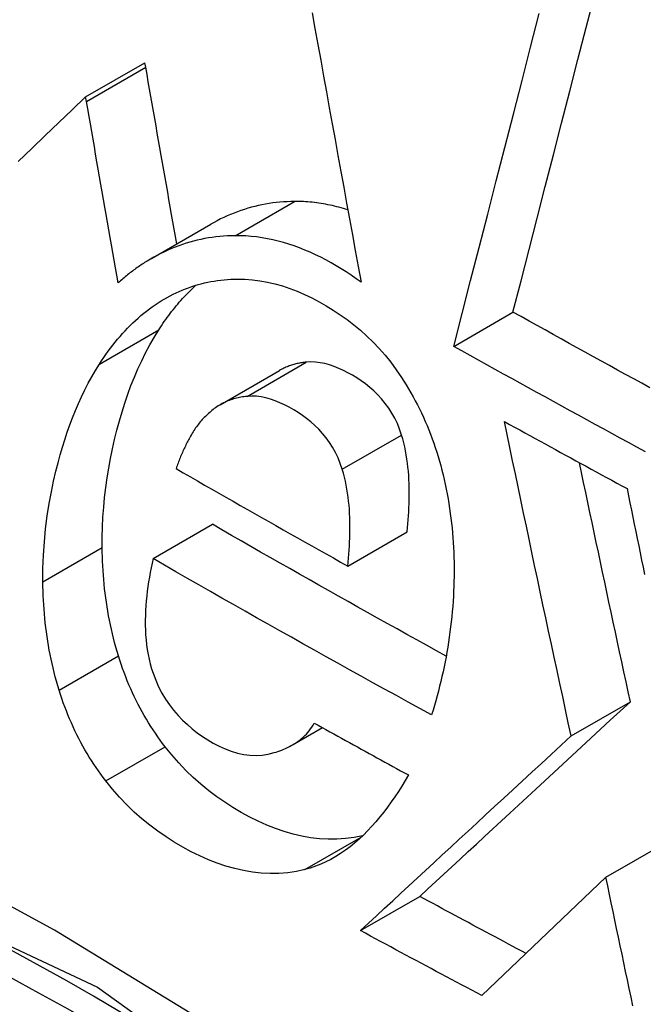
# Model space of a CAD drawing. Header units: inches. Extents: x 23 to 567, y 61 to 264.
# Tile 163 of 256: x 518.5763 to 518.6383, y 223.3008 to 223.3987. Entities that reach past the tile are written whole.
import ezdxf

# ---------------------------------------------------------------- set-up
doc = ezdxf.new("R2010")
doc.units = ezdxf.units.IN
doc.header["$MEASUREMENT"] = 0
doc.layers.add('Visible Edges(ANSI)', color=7, linetype='Continuous', lineweight=25)
doc.layers.add('Visible Tangent Edges(ANSI)', color=7, linetype='Continuous', lineweight=25)

msp = doc.modelspace()

# ---------------------------------------------------------------- linework, layer by layer
at = {"layer": 'Visible Edges(ANSI)'}
for p, q in [((518.582878, 223.391063), (518.588776, 223.394468)), ((518.588854, 223.394024), (518.588776, 223.394468)), ((518.582957, 223.390619), (518.582878, 223.391063)), ((518.58942, 223.374991), (518.595319, 223.378396)), ((518.619475, 223.36625), (518.625371, 223.369654)), ((518.596266, 223.360449), (518.602165, 223.363855)), ((518.589577, 223.345142), (518.595476, 223.348548)), ((518.608941, 223.344399), (518.614838, 223.347804)), ((518.631156, 223.327505), (518.637045, 223.330905)), ((518.60344, 223.326603), (518.60642, 223.328323)), ((518.634616, 223.313437), (518.640502, 223.316835)), ((518.634616, 223.313437), (518.622288, 223.301668)), ((518.610205, 223.308137), (518.616099, 223.31154))]:
    msp.add_line(p, q, dxfattribs=at)
at = {"layer": 'Visible Edges(ANSI)', "flags": 128}
for points in [[(518.625371, 223.369654), (518.62617, 223.372763), (518.626972, 223.375884), (518.627777, 223.379015), (518.628584, 223.382157), (518.629394, 223.385307), (518.630206, 223.388464), (518.631019, 223.391628), (518.631833, 223.394796), (518.632649, 223.397967), (518.633465, 223.401141)], [(518.605398, 223.399439), (518.605681, 223.397866), (518.605965, 223.396291), (518.606249, 223.394715), (518.606534, 223.393138), (518.606819, 223.391559), (518.607105, 223.38998), (518.607391, 223.3884), (518.607678, 223.38682), (518.607965, 223.38524), (518.608252, 223.38366), (518.60854, 223.382081), (518.608828, 223.380502), (518.609116, 223.378924), (518.609404, 223.377347), (518.609693, 223.375772), (518.609981, 223.374198), (518.61027, 223.372626)], [(518.619475, 223.36625), (518.620314, 223.369517), (518.621157, 223.372798), (518.622004, 223.376091), (518.622853, 223.379395), (518.623704, 223.382707), (518.624558, 223.386028), (518.625413, 223.389354), (518.626269, 223.392685), (518.627126, 223.396019), (518.627984, 223.399355)], [(518.591938, 223.376444), (518.591808, 223.377177), (518.591679, 223.377911), (518.59155, 223.378645), (518.591421, 223.379379), (518.591292, 223.380113), (518.591163, 223.380847), (518.591034, 223.381581), (518.590905, 223.382315), (518.590776, 223.383049), (518.590647, 223.383782), (518.590519, 223.384516), (518.59039, 223.38525), (518.590261, 223.385983), (518.590133, 223.386716), (518.590004, 223.387449), (518.589876, 223.388181), (518.589748, 223.388913), (518.58962, 223.389645), (518.589492, 223.390376), (518.589364, 223.391107), (518.589237, 223.391837), (518.589109, 223.392566), (518.588982, 223.393295), (518.588854, 223.394024)], [(518.582878, 223.391063), (518.581546, 223.389787), (518.58021, 223.388506), (518.578869, 223.387221), (518.577525, 223.385932), (518.576177, 223.384639)], [(518.586122, 223.372571), (518.585989, 223.373323), (518.585856, 223.374076), (518.585724, 223.37483), (518.585591, 223.375583), (518.585459, 223.376336), (518.585326, 223.37709), (518.585194, 223.377844), (518.585062, 223.378597), (518.584929, 223.379351), (518.584797, 223.380104), (518.584665, 223.380857), (518.584533, 223.38161), (518.584401, 223.382363), (518.584269, 223.383116), (518.584137, 223.383868), (518.584005, 223.38462), (518.583874, 223.385372), (518.583742, 223.386123), (518.583611, 223.386874), (518.58348, 223.387624), (518.583349, 223.388373), (518.583218, 223.389123), (518.583087, 223.389871), (518.582957, 223.390619)], [(518.603645, 223.380662), (518.603281, 223.380656), (518.602917, 223.380642), (518.602555, 223.38062), (518.602194, 223.380591), (518.601835, 223.380555), (518.601476, 223.380511), (518.601119, 223.380459), (518.600764, 223.380399), (518.600409, 223.380332), (518.600057, 223.380257), (518.599705, 223.380174), (518.599355, 223.380083), (518.599007, 223.379985), (518.59866, 223.379878), (518.598315, 223.379764), (518.597972, 223.379642), (518.597632, 223.379513), (518.597294, 223.379376), (518.596959, 223.379231), (518.596626, 223.379079), (518.596295, 223.37892), (518.595967, 223.378753), (518.595642, 223.378578), (518.595319, 223.378396)], [(518.608951, 223.37983), (518.60873, 223.379899), (518.60851, 223.379964), (518.60829, 223.380027), (518.608069, 223.380087), (518.607849, 223.380144), (518.607628, 223.380198), (518.607407, 223.380249), (518.607186, 223.380298), (518.606965, 223.380343), (518.606744, 223.380385), (518.606523, 223.380425), (518.606301, 223.380462), (518.60608, 223.380495), (518.605858, 223.380526), (518.605637, 223.380553), (518.605416, 223.380578), (518.605194, 223.380599), (518.604973, 223.380617), (518.604751, 223.380633), (518.60453, 223.380645), (518.604308, 223.380654), (518.604087, 223.38066), (518.603866, 223.380662), (518.603645, 223.380662)], [(518.597746, 223.377256), (518.597362, 223.377249), (518.596978, 223.377234), (518.596596, 223.37721), (518.596216, 223.377178), (518.595837, 223.377138), (518.595459, 223.377089), (518.595083, 223.377031), (518.594708, 223.376965), (518.594335, 223.37689), (518.593964, 223.376806), (518.593594, 223.376714), (518.593226, 223.376613), (518.592859, 223.376503), (518.592495, 223.376385), (518.592132, 223.376258), (518.591773, 223.376123), (518.591416, 223.375979), (518.591062, 223.375827), (518.590711, 223.375666), (518.590363, 223.375497), (518.590017, 223.37532), (518.589674, 223.375134), (518.589334, 223.37494), (518.588997, 223.374738)], [(518.61027, 223.372626), (518.609782, 223.372982), (518.60929, 223.373325), (518.608794, 223.373655), (518.608293, 223.373971), (518.60779, 223.374275), (518.607281, 223.374567), (518.606766, 223.374848), (518.606248, 223.375116), (518.605726, 223.375369), (518.605203, 223.375608), (518.604677, 223.375833), (518.604149, 223.376042), (518.603619, 223.376235), (518.603087, 223.376413), (518.602553, 223.376575), (518.602019, 223.37672), (518.601485, 223.376849), (518.60095, 223.37696), (518.600416, 223.377054), (518.599881, 223.37713), (518.599347, 223.377189), (518.598813, 223.377229), (518.598279, 223.377252), (518.597746, 223.377256)], [(518.588997, 223.374738), (518.588871, 223.374661), (518.588746, 223.374582), (518.588621, 223.374502), (518.588497, 223.374421), (518.588373, 223.374339), (518.58825, 223.374256), (518.588127, 223.374171), (518.588005, 223.374086), (518.587884, 223.373999), (518.587763, 223.373912), (518.587642, 223.373823), (518.587522, 223.373733), (518.587403, 223.373642), (518.587284, 223.37355), (518.587165, 223.373457), (518.587047, 223.373363), (518.58693, 223.373267), (518.586813, 223.373171), (518.586696, 223.373074), (518.58658, 223.372975), (518.586465, 223.372875), (518.58635, 223.372775), (518.586236, 223.372673), (518.586122, 223.372571)], [(518.590143, 223.367878), (518.59028, 223.36809), (518.590419, 223.3683), (518.590559, 223.368508), (518.5907, 223.368714), (518.590843, 223.368917), (518.590988, 223.369119), (518.591133, 223.369317), (518.59128, 223.369514), (518.591429, 223.369708), (518.591579, 223.3699), (518.59173, 223.370089), (518.591883, 223.370276), (518.592037, 223.37046), (518.592193, 223.370643), (518.59235, 223.370822), (518.592509, 223.370999), (518.592669, 223.371174), (518.592831, 223.371346), (518.592995, 223.371516), (518.593159, 223.371683), (518.593326, 223.371848), (518.593493, 223.37201), (518.593663, 223.372169), (518.593834, 223.372326)], [(518.590391, 223.370769), (518.590683, 223.370944), (518.590977, 223.371112), (518.591275, 223.371273), (518.591574, 223.371426), (518.591876, 223.371572), (518.59218, 223.371711), (518.592487, 223.371843), (518.592796, 223.371967), (518.593107, 223.372084), (518.593421, 223.372194), (518.593737, 223.372296), (518.594055, 223.372391), (518.594374, 223.372478), (518.594695, 223.372557), (518.595016, 223.372629), (518.595339, 223.372694), (518.595664, 223.372751), (518.59599, 223.3728), (518.596316, 223.372843), (518.596645, 223.372878), (518.596974, 223.372905), (518.597305, 223.372926), (518.597637, 223.37294), (518.59797, 223.372946)], [(518.59797, 223.372946), (518.598714, 223.372933), (518.59946, 223.372878), (518.600207, 223.372782), (518.600954, 223.372647), (518.601698, 223.372473), (518.60244, 223.372262), (518.603178, 223.372014), (518.603913, 223.371732), (518.604645, 223.371415), (518.605372, 223.371066), (518.606093, 223.370687), (518.606803, 223.370281), (518.607501, 223.369852), (518.60819, 223.369395), (518.60887, 223.368909), (518.609539, 223.368392), (518.610195, 223.367846), (518.610834, 223.367271), (518.611456, 223.366665), (518.61206, 223.36603), (518.612645, 223.365362), (518.61321, 223.364663), (518.613755, 223.363931), (518.614277, 223.363166)], [(518.584245, 223.364472), (518.58446, 223.364803), (518.584678, 223.365128), (518.584899, 223.365448), (518.585124, 223.365762), (518.585353, 223.36607), (518.585585, 223.366373), (518.585821, 223.36667), (518.58606, 223.366961), (518.586302, 223.367246), (518.586549, 223.367525), (518.586799, 223.367798), (518.587052, 223.368065), (518.58731, 223.368326), (518.587571, 223.368581), (518.587835, 223.368829), (518.588104, 223.369071), (518.588376, 223.369307), (518.588652, 223.369536), (518.588932, 223.369758), (518.589216, 223.369974), (518.589504, 223.370183), (518.589795, 223.370385), (518.590091, 223.37058), (518.590391, 223.370769)], [(518.638976, 223.362139), (518.638173, 223.362579), (518.63737, 223.363018), (518.636568, 223.363458), (518.635766, 223.363899), (518.634964, 223.364339), (518.634163, 223.36478), (518.633362, 223.365222), (518.632561, 223.365664), (518.631761, 223.366106), (518.630961, 223.366548), (518.630161, 223.366991), (518.629362, 223.367434), (518.628562, 223.367878), (518.627764, 223.368321), (518.626966, 223.368765), (518.626168, 223.36921), (518.625371, 223.369654)], [(518.584525, 223.346242), (518.584527, 223.347253), (518.584552, 223.348257), (518.584601, 223.349255), (518.584673, 223.350246), (518.584767, 223.351231), (518.584883, 223.352208), (518.585019, 223.353178), (518.585176, 223.354142), (518.585352, 223.355097), (518.585546, 223.356045), (518.585759, 223.356986), (518.585988, 223.357916), (518.586233, 223.358831), (518.586495, 223.35973), (518.586773, 223.360614), (518.58707, 223.361484), (518.587386, 223.362342), (518.587722, 223.363188), (518.588078, 223.364017), (518.588452, 223.364827), (518.588845, 223.365619), (518.589258, 223.366392), (518.589691, 223.367145), (518.590143, 223.367878)], [(518.638532, 223.355771), (518.637698, 223.356224), (518.636864, 223.356676), (518.636031, 223.357129), (518.635199, 223.357583), (518.634366, 223.358036), (518.633535, 223.35849), (518.632704, 223.358944), (518.631873, 223.359399), (518.631043, 223.359853), (518.630214, 223.360308), (518.629385, 223.360763), (518.628556, 223.361219), (518.627728, 223.361675), (518.626901, 223.362131), (518.626074, 223.362587), (518.625248, 223.363044), (518.624422, 223.363501), (518.623596, 223.363958), (518.622771, 223.364416), (518.621946, 223.364874), (518.621122, 223.365332), (518.620298, 223.365791), (518.619475, 223.36625)], [(518.578627, 223.342837), (518.578634, 223.34417), (518.578683, 223.345493), (518.578772, 223.346807), (518.5789, 223.348111), (518.579066, 223.349402), (518.57926, 223.350636), (518.579473, 223.351791), (518.579695, 223.352855), (518.579918, 223.35382), (518.580133, 223.354678), (518.580342, 223.355452), (518.580563, 223.356213), (518.580796, 223.356965), (518.581042, 223.357706), (518.5813, 223.358436), (518.581572, 223.359155), (518.581857, 223.359863), (518.582156, 223.360559), (518.582468, 223.361243), (518.582795, 223.361915), (518.583135, 223.362574), (518.58349, 223.36322), (518.58386, 223.363853), (518.584245, 223.364472)], [(518.604821, 223.364683), (518.604705, 223.36467), (518.60459, 223.364656), (518.604475, 223.36464), (518.60436, 223.364622), (518.604245, 223.364603), (518.604131, 223.364582), (518.604018, 223.364558), (518.603904, 223.364533), (518.603791, 223.364506), (518.603679, 223.364477), (518.603567, 223.364446), (518.603456, 223.364413), (518.603344, 223.364378), (518.603234, 223.364341), (518.603124, 223.364302), (518.603015, 223.364261), (518.602906, 223.364218), (518.602797, 223.364172), (518.60269, 223.364125), (518.602583, 223.364075), (518.602477, 223.364023), (518.602372, 223.363969), (518.602268, 223.363913), (518.602165, 223.363855)], [(518.614295, 223.357426), (518.614098, 223.358008), (518.613871, 223.358567), (518.613614, 223.359104), (518.613327, 223.35962), (518.613012, 223.360114), (518.612671, 223.360581), (518.61231, 223.36102), (518.611932, 223.361431), (518.611538, 223.361815), (518.611131, 223.362174), (518.610713, 223.362507), (518.610286, 223.362818), (518.609852, 223.363106), (518.609412, 223.363374), (518.608964, 223.363624), (518.608514, 223.363854), (518.60806, 223.364062), (518.607602, 223.364246), (518.60714, 223.364404), (518.606676, 223.364532), (518.60621, 223.364627), (518.605745, 223.364686), (518.605281, 223.364706), (518.604821, 223.364683)], [(518.614277, 223.363166), (518.614519, 223.36279), (518.614755, 223.36241), (518.614987, 223.362025), (518.615213, 223.361636), (518.615434, 223.361243), (518.615649, 223.360845), (518.615859, 223.360443), (518.616063, 223.360037), (518.616262, 223.359626), (518.616456, 223.35921), (518.616644, 223.35879), (518.616826, 223.358366), (518.617002, 223.357937), (518.617173, 223.357503), (518.617337, 223.357066), (518.617495, 223.356627), (518.617646, 223.356185), (518.617791, 223.355741), (518.61793, 223.355294), (518.618062, 223.354844), (518.618188, 223.354392), (518.618308, 223.353938), (518.618422, 223.353481), (518.618529, 223.353021)], [(518.598922, 223.361277), (518.598771, 223.361261), (518.598622, 223.361241), (518.598472, 223.361219), (518.598323, 223.361193), (518.598175, 223.361164), (518.598028, 223.361133), (518.597881, 223.361098), (518.597735, 223.361059), (518.59759, 223.361018), (518.597445, 223.360973), (518.597301, 223.360924), (518.597159, 223.360872), (518.597017, 223.360816), (518.596876, 223.360757), (518.596737, 223.360694), (518.596599, 223.360628), (518.596462, 223.360557), (518.596327, 223.360484), (518.596193, 223.360406), (518.596061, 223.360325), (518.59593, 223.36024), (518.595801, 223.360152), (518.595673, 223.360059), (518.595547, 223.359963)], [(518.608397, 223.354021), (518.608202, 223.3546), (518.607974, 223.35516), (518.607716, 223.3557), (518.607429, 223.356215), (518.607119, 223.356701), (518.606785, 223.35716), (518.606431, 223.357593), (518.606058, 223.358001), (518.605668, 223.358384), (518.605264, 223.358741), (518.60485, 223.359074), (518.604428, 223.359384), (518.603998, 223.359671), (518.603563, 223.359939), (518.603116, 223.360191), (518.602661, 223.360426), (518.602201, 223.360639), (518.601738, 223.360828), (518.60127, 223.360989), (518.6008, 223.361121), (518.600329, 223.361219), (518.599858, 223.36128), (518.599388, 223.3613), (518.598922, 223.361277)], [(518.595547, 223.359963), (518.595433, 223.359872), (518.595321, 223.359779), (518.59521, 223.359684), (518.595101, 223.359587), (518.594993, 223.359488), (518.594886, 223.359387), (518.594781, 223.359284), (518.594677, 223.359179), (518.594575, 223.359071), (518.594474, 223.358962), (518.594375, 223.35885), (518.594277, 223.358736), (518.594181, 223.358619), (518.594086, 223.358501), (518.593993, 223.35838), (518.593902, 223.358257), (518.593812, 223.358132), (518.593724, 223.358004), (518.593638, 223.357874), (518.593553, 223.357741), (518.59347, 223.357607), (518.593388, 223.35747), (518.593309, 223.35733), (518.593231, 223.357188)], [(518.631156, 223.327505), (518.630873, 223.328806), (518.630591, 223.330109), (518.63031, 223.331411), (518.630029, 223.332715), (518.629748, 223.334018), (518.629468, 223.335323), (518.629189, 223.336627), (518.62891, 223.337932), (518.628631, 223.339237), (518.628353, 223.340542), (518.628076, 223.341847), (518.627799, 223.343151), (518.627523, 223.344456), (518.627247, 223.34576), (518.626972, 223.347064), (518.626698, 223.348368), (518.626424, 223.349671), (518.626151, 223.350973), (518.625878, 223.352275), (518.625606, 223.353576), (518.625335, 223.354876), (518.625065, 223.356175), (518.624795, 223.357473), (518.624525, 223.35877)], [(518.624525, 223.35877), (518.625031, 223.358491), (518.625537, 223.358212), (518.626044, 223.357933), (518.62655, 223.357654), (518.627057, 223.357375), (518.627564, 223.357097), (518.628071, 223.356818), (518.628578, 223.35654), (518.629085, 223.356262), (518.629592, 223.355984), (518.6301, 223.355706), (518.630608, 223.355429), (518.631116, 223.355151), (518.631623, 223.354874), (518.632132, 223.354596), (518.63264, 223.354319), (518.633148, 223.354042), (518.633657, 223.353765), (518.634165, 223.353488), (518.634674, 223.353212), (518.635183, 223.352935), (518.635693, 223.352659), (518.636202, 223.352382), (518.636711, 223.352106)], [(518.593231, 223.357188), (518.593167, 223.357069), (518.593104, 223.356949), (518.593041, 223.356827), (518.592978, 223.356705), (518.592916, 223.356581), (518.592854, 223.356457), (518.592792, 223.356331), (518.592731, 223.356205), (518.592671, 223.356077), (518.592612, 223.355949), (518.592553, 223.35582), (518.592495, 223.35569), (518.592438, 223.355559), (518.592382, 223.355428), (518.592326, 223.355296), (518.592272, 223.355164), (518.592219, 223.35503), (518.592167, 223.354897), (518.592117, 223.354762), (518.592067, 223.354628), (518.592019, 223.354493), (518.591973, 223.354357), (518.591927, 223.354221), (518.591884, 223.354085)], [(518.614838, 223.347804), (518.614879, 223.348196), (518.614917, 223.348591), (518.614951, 223.348988), (518.61498, 223.349387), (518.615006, 223.349788), (518.615026, 223.35019), (518.615042, 223.350593), (518.615053, 223.350996), (518.615059, 223.3514), (518.615059, 223.351803), (518.615053, 223.352206), (518.615042, 223.352609), (518.615024, 223.353014), (518.614999, 223.353419), (518.614967, 223.353826), (518.614927, 223.354232), (518.614879, 223.354638), (518.614824, 223.355043), (518.614759, 223.355446), (518.614686, 223.355848), (518.614603, 223.356247), (518.614511, 223.356644), (518.614408, 223.357037), (518.614295, 223.357426)], [(518.637045, 223.330905), (518.636831, 223.331894), (518.636616, 223.332883), (518.636403, 223.333872), (518.636189, 223.334862), (518.635976, 223.335852), (518.635763, 223.336843), (518.63555, 223.337833), (518.635338, 223.338824), (518.635125, 223.339815), (518.634914, 223.340807), (518.634702, 223.341798), (518.634491, 223.342789), (518.63428, 223.343781), (518.634069, 223.344772), (518.633859, 223.345764), (518.633649, 223.346755), (518.633439, 223.347746), (518.63323, 223.348737), (518.633021, 223.349728), (518.632813, 223.350719), (518.632604, 223.351709), (518.632396, 223.352699), (518.632189, 223.353689), (518.631982, 223.354678)], [(518.591884, 223.354085), (518.592589, 223.353678), (518.593295, 223.353271), (518.594002, 223.352865), (518.594708, 223.352459), (518.595416, 223.352053), (518.596123, 223.351648), (518.596831, 223.351243), (518.59754, 223.350838), (518.598249, 223.350434), (518.598958, 223.35003), (518.599668, 223.349626), (518.600379, 223.349222), (518.601089, 223.348819), (518.601801, 223.348416), (518.602513, 223.348013), (518.603225, 223.34761), (518.603938, 223.347208), (518.604651, 223.346806), (518.605366, 223.346404), (518.60608, 223.346002), (518.606795, 223.345601), (518.60751, 223.3452), (518.608225, 223.344799), (518.608941, 223.344399)], [(518.608941, 223.344399), (518.608982, 223.34479), (518.60902, 223.345185), (518.609053, 223.345583), (518.609083, 223.345983), (518.609109, 223.346385), (518.609129, 223.346789), (518.609145, 223.347194), (518.609156, 223.3476), (518.609162, 223.348007), (518.609162, 223.348415), (518.609156, 223.348822), (518.609143, 223.349229), (518.609125, 223.349635), (518.609099, 223.35004), (518.609067, 223.350443), (518.609027, 223.350845), (518.60898, 223.351248), (518.608924, 223.35165), (518.60886, 223.352051), (518.608787, 223.35245), (518.608704, 223.352847), (518.608612, 223.353242), (518.60851, 223.353633), (518.608397, 223.354021)], [(518.618529, 223.353021), (518.618635, 223.352538), (518.618734, 223.352055), (518.618827, 223.351572), (518.618915, 223.351089), (518.618996, 223.350605), (518.619071, 223.350121), (518.61914, 223.349638), (518.619203, 223.349154), (518.61926, 223.34867), (518.619311, 223.348186), (518.619356, 223.347702), (518.619396, 223.347218), (518.61943, 223.346734), (518.619458, 223.34625), (518.619481, 223.345766), (518.619498, 223.345282), (518.61951, 223.344798), (518.619517, 223.344314), (518.619518, 223.343831), (518.619513, 223.343347), (518.619504, 223.342864), (518.619489, 223.342381), (518.619469, 223.341898), (518.619444, 223.341415)], [(518.636711, 223.352106), (518.636856, 223.351395), (518.637001, 223.350684), (518.637145, 223.349973), (518.63729, 223.349261), (518.637435, 223.34855), (518.637581, 223.347838), (518.637726, 223.347126), (518.637872, 223.346414), (518.638018, 223.345702), (518.638164, 223.344991), (518.63831, 223.344279), (518.638456, 223.343567)], [(518.618728, 223.335436), (518.61775, 223.335976), (518.616772, 223.336516), (518.615795, 223.337057), (518.614818, 223.337599), (518.613842, 223.338142), (518.612867, 223.338685), (518.611893, 223.339228), (518.61092, 223.339772), (518.609948, 223.340317), (518.608977, 223.340861), (518.608007, 223.341407), (518.607038, 223.341953), (518.606069, 223.342499), (518.605102, 223.343046), (518.604136, 223.343594), (518.60317, 223.344142), (518.602205, 223.344691), (518.601241, 223.345241), (518.600277, 223.345791), (518.599315, 223.346341), (518.598354, 223.346892), (518.597393, 223.347444), (518.596434, 223.347996), (518.595476, 223.348548)], [(518.586138, 223.335462), (518.586006, 223.335901), (518.585879, 223.33634), (518.585759, 223.336781), (518.585645, 223.337223), (518.585537, 223.337666), (518.585434, 223.33811), (518.585338, 223.338555), (518.585247, 223.339002), (518.585162, 223.339449), (518.585082, 223.339896), (518.585008, 223.340345), (518.58494, 223.340795), (518.584877, 223.341245), (518.584819, 223.341696), (518.584767, 223.342148), (518.58472, 223.342601), (518.584678, 223.343054), (518.584641, 223.343508), (518.58461, 223.343963), (518.584583, 223.344418), (518.584561, 223.344873), (518.584544, 223.345329), (518.584533, 223.345786), (518.584525, 223.346242)], [(518.589577, 223.345142), (518.589479, 223.344689), (518.589386, 223.344231), (518.589297, 223.343769), (518.589215, 223.343304), (518.589139, 223.342835), (518.589069, 223.342365), (518.589006, 223.341893), (518.588951, 223.34142), (518.588904, 223.340945), (518.588865, 223.340468), (518.588834, 223.339987), (518.588814, 223.339502), (518.588803, 223.339015), (518.588804, 223.338527), (518.588817, 223.338037), (518.588842, 223.337548), (518.58888, 223.337059), (518.588932, 223.336572), (518.588999, 223.336088), (518.589082, 223.335607), (518.58918, 223.335129), (518.589296, 223.334657), (518.589429, 223.33419), (518.589581, 223.333729)], [(518.617277, 223.329594), (518.616109, 223.330233), (518.614942, 223.330873), (518.613775, 223.331513), (518.61261, 223.332155), (518.611445, 223.332797), (518.610283, 223.33344), (518.609121, 223.334084), (518.607961, 223.334728), (518.606803, 223.335373), (518.605646, 223.336019), (518.60449, 223.336665), (518.603336, 223.337312), (518.602182, 223.337961), (518.60103, 223.338609), (518.599879, 223.339259), (518.598729, 223.33991), (518.59758, 223.340561), (518.596432, 223.341214), (518.595286, 223.341867), (518.594142, 223.34252), (518.592999, 223.343175), (518.591857, 223.34383), (518.590716, 223.344486), (518.589577, 223.345142)], [(518.580239, 223.332057), (518.580107, 223.332495), (518.579981, 223.332935), (518.57986, 223.333376), (518.579746, 223.333818), (518.579638, 223.334261), (518.579536, 223.334705), (518.579439, 223.33515), (518.579348, 223.335596), (518.579263, 223.336043), (518.579184, 223.336491), (518.57911, 223.33694), (518.579041, 223.337389), (518.578978, 223.33784), (518.578921, 223.338291), (518.578868, 223.338743), (518.578821, 223.339195), (518.578779, 223.339649), (518.578743, 223.340103), (518.578711, 223.340557), (518.578684, 223.341012), (518.578663, 223.341468), (518.578646, 223.341924), (518.578634, 223.34238), (518.578627, 223.342837)], [(518.619444, 223.341415), (518.619411, 223.340898), (518.619374, 223.340382), (518.61933, 223.339869), (518.619282, 223.339358), (518.619229, 223.33885), (518.61917, 223.338343), (518.619106, 223.337839), (518.619037, 223.337337), (518.618964, 223.336837), (518.618885, 223.336339), (518.618801, 223.335843), (518.618712, 223.33535), (518.618618, 223.334859), (518.61852, 223.334369), (518.618417, 223.333882), (518.618309, 223.333397), (518.618196, 223.332915), (518.618078, 223.332434), (518.617956, 223.331955), (518.617829, 223.331479), (518.617698, 223.331005), (518.617562, 223.330532), (518.617422, 223.330062), (518.617277, 223.329594)], [(518.59078, 223.326431), (518.590533, 223.326756), (518.590289, 223.327087), (518.59005, 223.327421), (518.589815, 223.327761), (518.589585, 223.328104), (518.589359, 223.328453), (518.589138, 223.328806), (518.588921, 223.329164), (518.588709, 223.329526), (518.588501, 223.329893), (518.588298, 223.330265), (518.5881, 223.330642), (518.587907, 223.331024), (518.587718, 223.33141), (518.587535, 223.331801), (518.587357, 223.332194), (518.587186, 223.332591), (518.587019, 223.332991), (518.586859, 223.333395), (518.586703, 223.333802), (518.586554, 223.334212), (518.58641, 223.334626), (518.586271, 223.335042), (518.586138, 223.335462)], [(518.589581, 223.333729), (518.589842, 223.333048), (518.590137, 223.332392), (518.590467, 223.331759), (518.590828, 223.331155), (518.591216, 223.330585), (518.591629, 223.330048), (518.592063, 223.329542), (518.592518, 223.329067), (518.592991, 223.328621), (518.59348, 223.328204), (518.593981, 223.327814), (518.594493, 223.327452), (518.595013, 223.327116), (518.595559, 223.326793), (518.596154, 223.326478), (518.596755, 223.326204), (518.597362, 223.325975), (518.597975, 223.325794), (518.598592, 223.325663), (518.599209, 223.325586), (518.599819, 223.325565), (518.600424, 223.325599), (518.601022, 223.325689), (518.601614, 223.325836)], [(518.584881, 223.323025), (518.584634, 223.323351), (518.58439, 223.323681), (518.584151, 223.324016), (518.583917, 223.324355), (518.583686, 223.324699), (518.58346, 223.325047), (518.583239, 223.3254), (518.583022, 223.325758), (518.58281, 223.32612), (518.582602, 223.326488), (518.582399, 223.32686), (518.582201, 223.327236), (518.582008, 223.327618), (518.581819, 223.328004), (518.581636, 223.328395), (518.581459, 223.328788), (518.581287, 223.329185), (518.58112, 223.329586), (518.58096, 223.329989), (518.580805, 223.330396), (518.580655, 223.330806), (518.580511, 223.33122), (518.580372, 223.331637), (518.580239, 223.332057)], [(518.616099, 223.31154), (518.616895, 223.312276), (518.617692, 223.313014), (518.618492, 223.313753), (518.619296, 223.314496), (518.620102, 223.315242), (518.620914, 223.315993), (518.62173, 223.316747), (518.622553, 223.317508), (518.623381, 223.318274), (518.624217, 223.319047), (518.625061, 223.319827), (518.625913, 223.320615), (518.626774, 223.321411), (518.627645, 223.322216), (518.628527, 223.323031), (518.62942, 223.323857), (518.630324, 223.324693), (518.631242, 223.325541), (518.632172, 223.326401), (518.633116, 223.327274), (518.634075, 223.32816), (518.635049, 223.32906), (518.636039, 223.329975), (518.637045, 223.330905)], [(518.601614, 223.325836), (518.601806, 223.325895), (518.601998, 223.325958), (518.60219, 223.326026), (518.602382, 223.326098), (518.602572, 223.326175), (518.602761, 223.326257), (518.602949, 223.326344), (518.603134, 223.326436), (518.603318, 223.326534), (518.603499, 223.326637), (518.603677, 223.326746), (518.603852, 223.326861), (518.604024, 223.326982), (518.604192, 223.327109), (518.604356, 223.327243), (518.604516, 223.327384), (518.604671, 223.327531), (518.604822, 223.327686), (518.604967, 223.327848), (518.605107, 223.328018), (518.605242, 223.328195), (518.60537, 223.32838), (518.605492, 223.328574), (518.605607, 223.328775)], [(518.605607, 223.328775), (518.605996, 223.328559), (518.606385, 223.328343), (518.606775, 223.328127), (518.607164, 223.327911), (518.607554, 223.327695), (518.607944, 223.327479), (518.608334, 223.327264), (518.608723, 223.327048), (518.609113, 223.326833), (518.609504, 223.326618), (518.609894, 223.326403), (518.610284, 223.326187), (518.610675, 223.325973), (518.611065, 223.325758), (518.611456, 223.325543), (518.611847, 223.325328), (518.612238, 223.325114), (518.612629, 223.3249), (518.61302, 223.324685), (518.613411, 223.324471), (518.613803, 223.324257), (518.614194, 223.324043), (518.614586, 223.323829), (518.614978, 223.323615)], [(518.610205, 223.308137), (518.611003, 223.308875), (518.611802, 223.309614), (518.612604, 223.310355), (518.613408, 223.311099), (518.614217, 223.311847), (518.61503, 223.312598), (518.615848, 223.313354), (518.616671, 223.314116), (518.617501, 223.314883), (518.618338, 223.315657), (518.619183, 223.316438), (518.620035, 223.317226), (518.620897, 223.318023), (518.621769, 223.318828), (518.62265, 223.319643), (518.623543, 223.320469), (518.624447, 223.321304), (518.625364, 223.322151), (518.626293, 223.32301), (518.627236, 223.323882), (518.628193, 223.324767), (518.629165, 223.325665), (518.630152, 223.326578), (518.631156, 223.327505)], [(518.610422, 223.317572), (518.609572, 223.317401), (518.608717, 223.317287), (518.607857, 223.317228), (518.606993, 223.317224), (518.606124, 223.317274), (518.605251, 223.317377), (518.604375, 223.317532), (518.603498, 223.317738), (518.602625, 223.317991), (518.601757, 223.318289), (518.600896, 223.318631), (518.600042, 223.319013), (518.599195, 223.319433), (518.598356, 223.319888), (518.597528, 223.320377), (518.596711, 223.3209), (518.595907, 223.321459), (518.595116, 223.322055), (518.594341, 223.322689), (518.593585, 223.323361), (518.59285, 223.32407), (518.592137, 223.324817), (518.591447, 223.325604), (518.59078, 223.326431)], [(518.614978, 223.323615), (518.614653, 223.323064), (518.614321, 223.32252), (518.613979, 223.321983), (518.613629, 223.321454), (518.613269, 223.320934), (518.612901, 223.320425), (518.612523, 223.319927), (518.612136, 223.319441), (518.61174, 223.318969), (518.611335, 223.318512), (518.61092, 223.31807), (518.610496, 223.317644), (518.610063, 223.317237), (518.609619, 223.316847), (518.609166, 223.316477), (518.608704, 223.316128), (518.608232, 223.315801), (518.607752, 223.315498), (518.607263, 223.315218), (518.606765, 223.314963), (518.606259, 223.314734), (518.605744, 223.314531), (518.605219, 223.314355), (518.604686, 223.314207)], [(518.604686, 223.314207), (518.603832, 223.314024), (518.60297, 223.313898), (518.602101, 223.313829), (518.601226, 223.313817), (518.600344, 223.313859), (518.59946, 223.313957), (518.598578, 223.314107), (518.597699, 223.314307), (518.596824, 223.314555), (518.595954, 223.31485), (518.595088, 223.315188), (518.594228, 223.315568), (518.593376, 223.315986), (518.592531, 223.316442), (518.591693, 223.316933), (518.590868, 223.317458), (518.590055, 223.318019), (518.589257, 223.318619), (518.588474, 223.319256), (518.587712, 223.319932), (518.58697, 223.320645), (518.58625, 223.321398), (518.585554, 223.322191), (518.584881, 223.323025)], [(518.637289, 223.30067), (518.637109, 223.301522), (518.636928, 223.302373), (518.636749, 223.303225), (518.636569, 223.304076), (518.63639, 223.304927), (518.636211, 223.305779), (518.636032, 223.30663), (518.635854, 223.307481), (518.635676, 223.308333), (518.635499, 223.309184), (518.635322, 223.310035), (518.635145, 223.310885), (518.634968, 223.311736), (518.634792, 223.312587), (518.634616, 223.313437)], [(518.62668, 223.30586), (518.626237, 223.306095), (518.625795, 223.306331), (518.625352, 223.306566), (518.62491, 223.306801), (518.624468, 223.307037), (518.624026, 223.307273), (518.623585, 223.307509), (518.623143, 223.307745), (518.622702, 223.307981), (518.622261, 223.308217), (518.62182, 223.308453), (518.621379, 223.30869), (518.620938, 223.308927), (518.620497, 223.309163), (518.620057, 223.3094), (518.619616, 223.309638), (518.619176, 223.309875), (518.618736, 223.310112), (518.618296, 223.31035), (518.617856, 223.310588), (518.617417, 223.310826), (518.616977, 223.311064), (518.616538, 223.311302), (518.616099, 223.31154)], [(518.622288, 223.301668), (518.621782, 223.301935), (518.621277, 223.302203), (518.620771, 223.302471), (518.620266, 223.302739), (518.619761, 223.303007), (518.619256, 223.303276), (518.618752, 223.303544), (518.618247, 223.303813), (518.617743, 223.304082), (518.617239, 223.304351), (518.616735, 223.30462), (518.616232, 223.30489), (518.615728, 223.305159), (518.615225, 223.305429), (518.614722, 223.305699), (518.614219, 223.305969), (518.613717, 223.30624), (518.613214, 223.30651), (518.612712, 223.306781), (518.61221, 223.307052), (518.611708, 223.307323), (518.611207, 223.307594), (518.610706, 223.307866), (518.610205, 223.308137)]]:
    msp.add_lwpolyline(points, dxfattribs=at)
at = {"layer": 'Visible Edges(ANSI)'}
for centre, major_axis, start_param, end_param in [((518.689143, 222.517425), (-0.649606, 1.125151), 5.161526, 5.834048), ((518.584399, 223.019498), (0.15748, -0.272764), 2.363977, 7.060801)]:
    msp.add_ellipse(centre, major_axis=major_axis, ratio=0.57735, start_param=start_param, end_param=end_param, dxfattribs=at)
msp.add_ellipse((518.58092, 223.017489), major_axis=(-0.159941, 0.277026), ratio=0.57735, dxfattribs=at)
at = {"layer": 'Visible Tangent Edges(ANSI)'}
for p, q in [((518.582957, 223.390619), (518.588854, 223.394024)), ((518.597746, 223.377256), (518.603645, 223.380662)), ((518.590391, 223.370769), (518.59112, 223.37119)), ((518.584245, 223.364472), (518.590143, 223.367878)), ((518.598922, 223.361277), (518.604821, 223.364683)), ((518.608397, 223.354021), (518.614295, 223.357426)), ((518.578627, 223.342837), (518.584525, 223.346242)), ((518.580239, 223.332057), (518.586138, 223.335462)), ((518.584881, 223.323025), (518.59078, 223.326431)), ((518.604686, 223.314207), (518.610278, 223.317436))]:
    msp.add_line(p, q, dxfattribs=at)
at = {"layer": 'Visible Tangent Edges(ANSI)', "flags": 128}
for points in [[(518.665882, 223.240809), (518.651966, 223.254207), (518.637825, 223.266777), (518.623498, 223.278489), (518.609023, 223.289314), (518.594435, 223.299221), (518.579775, 223.308182), (518.565082, 223.316165), (518.550444, 223.323115), (518.535918, 223.329014), (518.521548, 223.333851), (518.507378, 223.337617), (518.493454, 223.340301), (518.479818, 223.341894), (518.466515, 223.342387), (518.4536, 223.341772), (518.441148, 223.340066), (518.429187, 223.337281), (518.41774, 223.33343)], [(518.49147, 222.799637), (518.443762, 222.855067), (518.402518, 222.917749), (518.369551, 222.984984), (518.346143, 223.053976), (518.333445, 223.121332), (518.332059, 223.18396), (518.342052, 223.238776), (518.363027, 223.283448), (518.393901, 223.315813), (518.433323, 223.334338), (518.479688, 223.338352), (518.5307, 223.327589), (518.584046, 223.302523), (518.637071, 223.264372), (518.68756, 223.214744)]]:
    msp.add_lwpolyline(points, dxfattribs=at)
at = {"layer": 'Visible Tangent Edges(ANSI)'}
for centre, major_axis, start_param, end_param in [((518.583406, 223.018924), (-0.173181, 0.299958), 5.05527, 10.652693), ((518.583356, 223.018895), (-0.150591, 0.26083), 4.097754, 6.89782)]:
    msp.add_ellipse(centre, major_axis=major_axis, ratio=0.57735, start_param=start_param, end_param=end_param, dxfattribs=at)
for centre, major_axis in [((518.583998, 223.019266), (0.171108, -0.296368)), ((518.581024, 223.017549), (-0.162695, 0.281797)), ((518.58092, 223.017489), (0.162099, -0.280763))]:
    msp.add_ellipse(centre, major_axis=major_axis, ratio=0.57735, dxfattribs=at)

doc.saveas('drawing.dxf')
